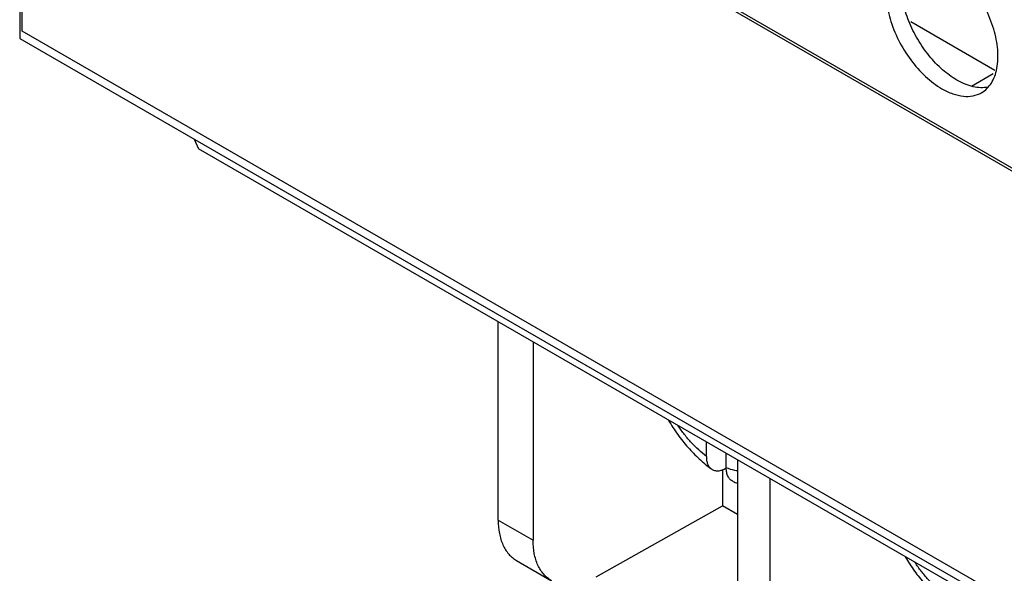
# Model space of a CAD drawing. Header units: millimetres. Extents: x 21 to 110, y 14 to 169.
# Tile 2 of 18: x 21 to 49, y 53 to 69. Entities that reach past the tile are written whole.
import ezdxf

# ---------------------------------------------------------------- set-up
doc = ezdxf.new("R2010")
doc.units = ezdxf.units.MM
doc.header["$LTSCALE"] = 11.875022
doc.layers.get('0').update_dxf_attribs({"linetype": 'CONTINUOUS'})

msp = doc.modelspace()

# ---------------------------------------------------------------- linework, layer by layer
at = {"color": 7}
for p, q in [((21.477, 68.57), (21.477, 80.818)), ((21.477, 80.818), (87.238, 42.851)), ((21.548, 80.859), (87.309, 42.892)), ((21.406, 69.183), (21.406, 68.366)), ((49.071, 67.458), (46.687, 68.835)), ((87.238, 30.604), (21.477, 68.57)), ((21.406, 68.366), (87.521, 30.196)), ((48.408, 67.013), (49.025, 67.37)), ((26.356, 65.508), (26.48, 65.234)), ((87.645, 29.921), (26.48, 65.234)), ((34.983, 54.69), (34.983, 60.325)), ((35.973, 59.754), (35.973, 54.118)), ((40.887, 56.501), (40.887, 56.916)), ((41.453, 56.175), (41.453, 56.59)), ((41.771, 56.406), (41.771, 50.771)), ((41.347, 56.131), (41.347, 55.098)), ((42.69, 55.875), (42.69, 50.24)), ((37.764, 53.084), (41.347, 55.098)), ((41.771, 54.853), (41.347, 55.098)), ((34.983, 54.69), (35.973, 54.118)), ((35.501, 53.545), (36.498, 52.97))]:
    msp.add_line(p, q, dxfattribs=at)
msp.add_arc((42.689, 58.223), 2.648, 246.8749, 249.6628, dxfattribs=at)
for points, knots in [([(46.445, 70.723), (46.389, 70.691), (46.284, 70.611), (46.157, 70.451), (46.063, 70.255), (45.978, 69.941), (45.967, 69.482), (46.086, 68.9), (46.325, 68.307), (46.666, 67.753), (47.08, 67.283), (47.403, 67.034), (47.57, 66.938)], [0, 0, 0, 0, 0.042858, 0.087486, 0.135318, 0.187282, 0.304543, 0.438211, 0.582553, 0.729712, 0.871311, 1, 1, 1, 1]), ([(47.994, 67.183), (47.85, 67.266), (47.567, 67.476), (47.195, 67.869), (46.873, 68.336), (46.621, 68.844), (46.456, 69.366), (46.37, 69.985), (46.441, 70.455), (46.586, 70.689)], [0, 0, 0, 0, 0.122658, 0.256853, 0.397389, 0.538285, 0.67345, 0.797617, 1, 1, 1, 1]), ([(48.694, 66.826), (48.75, 66.858), (48.855, 66.939), (48.982, 67.099), (49.076, 67.294), (49.161, 67.609), (49.172, 68.068), (49.053, 68.65), (48.814, 69.242), (48.473, 69.796), (48.059, 70.267), (47.736, 70.516), (47.57, 70.612)], [0, 0, 0, 0, 0.042858, 0.087486, 0.135318, 0.187282, 0.304543, 0.438211, 0.582553, 0.729712, 0.871311, 1, 1, 1, 1]), ([(48.882, 66.983), (48.744, 66.955), (48.514, 66.968), (48.22, 67.064), (48.069, 67.139), (47.994, 67.183)], [0, 0, 0, 0, 0.457695, 0.717967, 1, 1, 1, 1]), ([(47.57, 66.938), (47.668, 66.881), (47.865, 66.787), (48.167, 66.714), (48.45, 66.721), (48.62, 66.783), (48.694, 66.826)], [0, 0, 0, 0, 0.28964, 0.549109, 0.782235, 1, 1, 1, 1]), ([(39.815, 57.524), (39.895, 57.387), (40.067, 57.122), (40.359, 56.754), (40.678, 56.425), (40.911, 56.232), (41.03, 56.145)], [0, 0, 0, 0, 0.257493, 0.511668, 0.759797, 1, 1, 1, 1]), ([(40.887, 56.501), (40.813, 56.558), (40.666, 56.682), (40.46, 56.889), (40.264, 57.118), (40.144, 57.282), (40.087, 57.367)], [0, 0, 0, 0, 0.237225, 0.484509, 0.739581, 1, 1, 1, 1]), ([(40.887, 56.501), (40.887, 56.463), (40.892, 56.391), (40.919, 56.29), (40.957, 56.218), (40.997, 56.172), (41.019, 56.153), (41.03, 56.145)], [0, 0, 0, 0, 0.287272, 0.546849, 0.781609, 0.892235, 1, 1, 1, 1]), ([(41.03, 56.145), (41.043, 56.135), (41.072, 56.118), (41.118, 56.101), (41.169, 56.092), (41.222, 56.091), (41.278, 56.098), (41.357, 56.119), (41.415, 56.147), (41.453, 56.168)], [0, 0, 0, 0, 0.108957, 0.218892, 0.33211, 0.450598, 0.575874, 0.708994, 1, 1, 1, 1]), ([(41.649, 55.788), (41.634, 55.795), (41.604, 55.811), (41.565, 55.843), (41.53, 55.883), (41.502, 55.93), (41.48, 55.983), (41.458, 56.065), (41.453, 56.13), (41.453, 56.175)], [0, 0, 0, 0, 0.108954, 0.218807, 0.331953, 0.450422, 0.575732, 0.708917, 1, 1, 1, 1]), ([(41.774, 56.086), (41.748, 56.09), (41.638, 56.111), (41.532, 56.144), (41.453, 56.175)], [0, 0, 0, 0, 0.240103, 1, 1, 1, 1]), ([(34.983, 54.69), (34.983, 54.563), (35.002, 54.322), (35.1, 53.991), (35.24, 53.763), (35.381, 53.624), (35.46, 53.569), (35.501, 53.545)], [0, 0, 0, 0, 0.289557, 0.548655, 0.781633, 0.891839, 1, 1, 1, 1]), ([(36.498, 52.97), (36.456, 52.994), (36.376, 53.049), (36.233, 53.189), (36.091, 53.418), (35.992, 53.75), (35.973, 53.991), (35.973, 54.118)], [0, 0, 0, 0, 0.108941, 0.219732, 0.453165, 0.71175, 1, 1, 1, 1]), ([(46.532, 53.646), (46.613, 53.509), (46.785, 53.244), (47.077, 52.876), (47.396, 52.547), (47.628, 52.354), (47.748, 52.267)], [0, 0, 0, 0, 0.257493, 0.511668, 0.759797, 1, 1, 1, 1]), ([(47.605, 52.623), (47.53, 52.68), (47.384, 52.803), (47.177, 53.01), (46.982, 53.24), (46.862, 53.404), (46.804, 53.489)], [0, 0, 0, 0, 0.237225, 0.484509, 0.739581, 1, 1, 1, 1])]:
    msp.add_open_spline(points, degree=3, knots=knots, dxfattribs=at)

doc.saveas('drawing.dxf')
